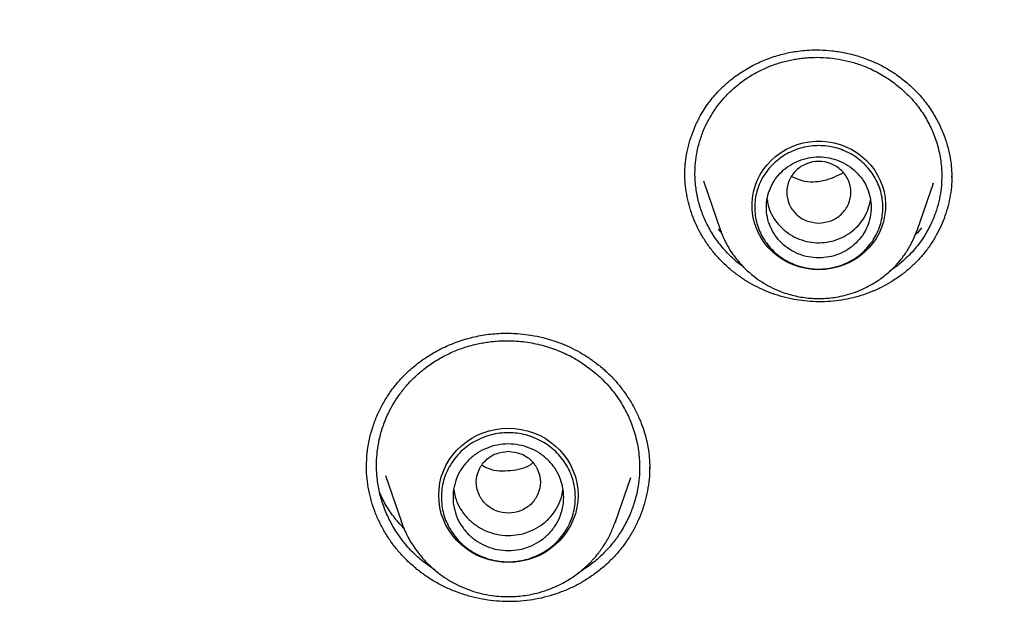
# Model space of a CAD drawing. Header units: millimetres. Extents: x 8 to 866, y 12 to 2084.
# Tile 83 of 98: x 424 to 441, y 1922 to 1933. Entities that reach past the tile are written whole.
import ezdxf

# ---------------------------------------------------------------- set-up
doc = ezdxf.new("R2010")
doc.units = ezdxf.units.MM

msp = doc.modelspace()

# ---------------------------------------------------------------- linework, layer by layer
at = {"color": 7, "linetype": 'Continuous', "lineweight": 30}
for p, q in [((440.428, 1930.009), (440.428, 1929.979)), ((436.165, 1929.924), (436.454, 1929.087)), ((439.84, 1929.087), (440.114, 1929.881)), ((440.111, 1929.882), (440.107, 1929.871)), ((436.477, 1929.033), (436.421, 1929.093)), ((436.454, 1929.087), (436.459, 1929.076)), ((436.458, 1929.076), (436.454, 1929.087)), ((439.83, 1929.063), (439.84, 1929.087)), ((439.84, 1929.087), (439.831, 1929.063)), ((436.861, 1928.44), (436.735, 1928.535)), ((430.382, 1925.007), (430.382, 1925.012)), ((435.241, 1925.01), (435.242, 1924.98)), ((430.706, 1924.863), (430.981, 1924.066)), ((434.655, 1924.066), (434.919, 1924.831)), ((430.981, 1924.066), (430.985, 1924.055)), ((434.65, 1924.055), (434.654, 1924.066)), ((434.655, 1924.066), (434.651, 1924.055)), ((431.566, 1923.231), (431.36, 1923.379))]:
    msp.add_line(p, q, dxfattribs=at)
at = {"color": 7, "linetype": 'Continuous', "lineweight": 30, "flags": 128}
for points in [[(438.147, 1928.397), (438.04, 1928.402), (437.933, 1928.417), (437.829, 1928.441), (437.727, 1928.474), (437.629, 1928.517), (437.536, 1928.568), (437.448, 1928.627), (437.366, 1928.694), (437.291, 1928.768), (437.223, 1928.848), (437.164, 1928.934), (437.113, 1929.026), (437.071, 1929.121), (437.039, 1929.22), (437.017, 1929.321), (437.004, 1929.424), (437.002, 1929.527), (437.009, 1929.63), (437.027, 1929.733), (437.054, 1929.833), (437.091, 1929.93), (437.137, 1930.023), (437.192, 1930.112), (437.256, 1930.195), (437.327, 1930.273), (437.406, 1930.343), (437.491, 1930.406), (437.582, 1930.462), (437.678, 1930.508), (437.778, 1930.546), (437.881, 1930.575), (437.986, 1930.594), (438.093, 1930.604), (438.201, 1930.604), (438.307, 1930.594), (438.413, 1930.575), (438.516, 1930.546), (438.616, 1930.508), (438.712, 1930.462), (438.803, 1930.406), (438.888, 1930.343), (438.966, 1930.273), (439.038, 1930.195), (439.101, 1930.112), (439.156, 1930.023), (439.203, 1929.93), (439.24, 1929.833), (439.267, 1929.733), (439.285, 1929.63), (439.292, 1929.527), (439.29, 1929.424), (439.277, 1929.321), (439.255, 1929.22), (439.222, 1929.121), (439.181, 1929.026), (439.13, 1928.934), (439.07, 1928.848), (439.003, 1928.768), (438.928, 1928.694), (438.846, 1928.627), (438.758, 1928.568), (438.665, 1928.517), (438.567, 1928.474), (438.465, 1928.441), (438.36, 1928.417), (438.254, 1928.402), (438.147, 1928.397)], [(432.818, 1923.37), (432.707, 1923.375), (432.598, 1923.39), (432.49, 1923.414), (432.385, 1923.448), (432.284, 1923.491), (432.188, 1923.543), (432.097, 1923.603), (432.012, 1923.671), (431.934, 1923.746), (431.863, 1923.828), (431.801, 1923.916), (431.747, 1924.009), (431.702, 1924.106), (431.667, 1924.207), (431.642, 1924.311), (431.627, 1924.416), (431.622, 1924.523), (431.627, 1924.629), (431.642, 1924.734), (431.667, 1924.838), (431.702, 1924.939), (431.747, 1925.036), (431.801, 1925.129), (431.863, 1925.217), (431.934, 1925.299), (432.012, 1925.374), (432.097, 1925.442), (432.188, 1925.502), (432.284, 1925.554), (432.385, 1925.597), (432.49, 1925.631), (432.598, 1925.655), (432.707, 1925.67), (432.818, 1925.675), (432.928, 1925.67), (433.037, 1925.655), (433.145, 1925.631), (433.25, 1925.597), (433.351, 1925.554), (433.447, 1925.502), (433.538, 1925.442), (433.623, 1925.374), (433.701, 1925.299), (433.772, 1925.217), (433.834, 1925.129), (433.888, 1925.036), (433.933, 1924.939), (433.968, 1924.838), (433.993, 1924.734), (434.009, 1924.629), (434.014, 1924.523), (434.009, 1924.416), (433.993, 1924.311), (433.968, 1924.207), (433.933, 1924.106), (433.888, 1924.009), (433.834, 1923.916), (433.772, 1923.828), (433.701, 1923.746), (433.623, 1923.671), (433.538, 1923.603), (433.447, 1923.543), (433.351, 1923.491), (433.25, 1923.448), (433.145, 1923.414), (433.037, 1923.39), (432.928, 1923.375), (432.818, 1923.37)], [(430.984, 1924.056), (430.983, 1924.059), (430.981, 1924.066)]]:
    msp.add_lwpolyline(points, dxfattribs=at)
at = {"color": 7, "linetype": 'Continuous', "lineweight": 30}
for points, knots in [([(475.901, 1919.798), (475.897, 1919.852), (475.889, 1919.971), (475.875, 1920.167), (475.858, 1920.397), (475.836, 1920.662), (475.811, 1920.961), (475.781, 1921.287), (475.746, 1921.639), (475.706, 1922.015), (475.661, 1922.416), (475.61, 1922.833), (475.556, 1923.255), (475.471, 1923.867), (475.348, 1924.67), (475.166, 1925.722), (474.948, 1926.834), (474.691, 1928.004), (474.428, 1929.073), (474.169, 1930.043), (473.922, 1930.908), (473.664, 1931.755), (473.397, 1932.579), (473.123, 1933.378), (472.88, 1934.053), (472.671, 1934.611), (472.499, 1935.056), (472.326, 1935.493), (472.152, 1935.921), (472.001, 1936.282), (471.878, 1936.571), (471.788, 1936.781), (471.709, 1936.962), (471.642, 1937.114), (471.587, 1937.238), (471.545, 1937.333), (471.51, 1937.41), (471.476, 1937.486), (471.434, 1937.579), (471.382, 1937.692), (471.323, 1937.821), (471.258, 1937.963), (471.177, 1938.137), (471.079, 1938.346), (470.961, 1938.593), (470.831, 1938.862), (470.688, 1939.152), (470.532, 1939.464), (470.363, 1939.797), (470.182, 1940.148), (469.872, 1940.735), (469.432, 1941.539), (468.853, 1942.542), (468.262, 1943.516), (467.66, 1944.462), (467.049, 1945.379), (466.428, 1946.269), (465.794, 1947.14), (465.141, 1948), (464.462, 1948.856), (463.761, 1949.704), (463.038, 1950.541), (462.293, 1951.369), (461.522, 1952.19), (460.826, 1952.9), (460.222, 1953.495), (459.729, 1953.968), (459.255, 1954.412), (458.802, 1954.826), (458.398, 1955.187), (458.042, 1955.499), (457.733, 1955.767), (457.437, 1956.018), (457.157, 1956.253), (456.856, 1956.502), (456.52, 1956.776), (456.134, 1957.085), (455.717, 1957.413), (455.269, 1957.758), (454.788, 1958.119), (454.275, 1958.497), (453.752, 1958.871), (453.223, 1959.24), (452.696, 1959.599), (452.159, 1959.956), (451.619, 1960.305), (451.08, 1960.645), (450.543, 1960.975), (450.007, 1961.296), (449.372, 1961.666), (448.638, 1962.08), (447.806, 1962.531), (446.98, 1962.96), (446.118, 1963.39), (445.221, 1963.817), (444.292, 1964.238), (443.376, 1964.635), (442.473, 1965.006), (441.556, 1965.365), (440.626, 1965.71), (439.869, 1965.975), (439.309, 1966.163), (438.932, 1966.287), (438.532, 1966.416), (438.087, 1966.555), (437.595, 1966.704), (437.053, 1966.862), (436.472, 1967.025), (435.852, 1967.191), (435.192, 1967.36), (434.507, 1967.526), (433.798, 1967.689), (433.067, 1967.846), (432.299, 1968.001), (431.495, 1968.151), (430.656, 1968.295), (429.779, 1968.431), (428.867, 1968.558), (427.918, 1968.674), (426.934, 1968.777), (425.989, 1968.858), (425.09, 1968.921), (424.24, 1968.968), (423.369, 1969.003), (422.476, 1969.025), (421.874, 1969.028), (421.569, 1969.029)], [0, 0, 0, 0, 0.0019747, 0.0043874, 0.0072424, 0.010542, 0.014288, 0.0184814, 0.0228358, 0.0275875, 0.0327368, 0.038106, 0.0434765, 0.0488477, 0.0615114, 0.0741791, 0.0892647, 0.1043561, 0.1194532, 0.1308944, 0.142288, 0.1534389, 0.1643276, 0.1749541, 0.1853185, 0.1914114, 0.1974098, 0.2033139, 0.2091236, 0.2148156, 0.2180755, 0.2209447, 0.2234234, 0.2255113, 0.2272087, 0.2285154, 0.2294396, 0.230382, 0.2316773, 0.23328, 0.2350636, 0.2370206, 0.239151, 0.2422758, 0.2457116, 0.2494584, 0.2535162, 0.2578849, 0.2625647, 0.2675554, 0.2727615, 0.2875022, 0.3019997, 0.316254, 0.3302652, 0.3440331, 0.3575579, 0.3708979, 0.3843544, 0.3979702, 0.4117451, 0.4254292, 0.4392669, 0.453258, 0.4674008, 0.4763165, 0.4847972, 0.492843, 0.5004539, 0.5076299, 0.5129632, 0.518028, 0.5228244, 0.5273524, 0.5316333, 0.5373074, 0.5434195, 0.5499694, 0.5569571, 0.5643827, 0.5722461, 0.5805473, 0.58817, 0.5961162, 0.6041064, 0.6120214, 0.6198612, 0.6276259, 0.6353153, 0.6429292, 0.6547417, 0.6663683, 0.6778091, 0.6890642, 0.7018508, 0.714365, 0.7266041, 0.7385682, 0.7502574, 0.7627979, 0.7750057, 0.7797107, 0.7844623, 0.7895914, 0.7951252, 0.8015556, 0.8084578, 0.815832, 0.823678, 0.8319958, 0.8407855, 0.849505, 0.8586441, 0.8682025, 0.8781804, 0.8885778, 0.8993945, 0.9106307, 0.9222862, 0.9343611, 0.9468553, 0.9569664, 0.9673364, 0.9779653, 0.9888532, 1, 1, 1, 1]), ([(370.402, 1920.189), (370.414, 1920.251), (370.465, 1920.53), (370.564, 1921.025), (370.701, 1921.672), (370.847, 1922.318), (371.002, 1922.962), (371.166, 1923.603), (371.339, 1924.243), (371.52, 1924.88), (371.71, 1925.515), (371.909, 1926.147), (372.116, 1926.777), (372.332, 1927.404), (372.557, 1928.028), (372.79, 1928.65), (373.031, 1929.268), (373.281, 1929.883), (373.54, 1930.495), (373.806, 1931.104), (374.081, 1931.709), (374.365, 1932.311), (374.656, 1932.909), (374.956, 1933.503), (375.264, 1934.094), (375.58, 1934.68), (375.903, 1935.263), (376.235, 1935.841), (376.575, 1936.415), (376.923, 1936.984), (377.278, 1937.549), (377.641, 1938.11), (378.011, 1938.666), (378.39, 1939.217), (378.775, 1939.763), (379.169, 1940.305), (379.569, 1940.841), (379.977, 1941.372), (380.392, 1941.898), (380.814, 1942.419), (381.244, 1942.934), (381.68, 1943.444), (382.123, 1943.948), (382.574, 1944.446), (383.031, 1944.939), (383.494, 1945.426), (383.964, 1945.906), (384.441, 1946.381), (384.925, 1946.85), (385.414, 1947.313), (385.91, 1947.769), (386.412, 1948.219), (386.921, 1948.662), (387.435, 1949.099), (387.955, 1949.53), (388.481, 1949.954), (389.013, 1950.371), (389.551, 1950.781), (390.094, 1951.185), (390.642, 1951.581), (391.196, 1951.971), (391.755, 1952.353), (392.32, 1952.728), (392.889, 1953.096), (393.464, 1953.457), (394.043, 1953.811), (394.627, 1954.157), (395.216, 1954.495), (395.809, 1954.826), (396.407, 1955.15), (397.01, 1955.466), (397.616, 1955.774), (398.227, 1956.075), (398.842, 1956.367), (399.46, 1956.652), (400.083, 1956.929), (400.709, 1957.198), (401.339, 1957.459), (401.973, 1957.712), (402.61, 1957.957), (403.25, 1958.194), (403.893, 1958.423), (404.54, 1958.644), (405.189, 1958.856), (405.841, 1959.06), (406.496, 1959.256), (407.154, 1959.443), (407.814, 1959.622), (408.476, 1959.792), (409.141, 1959.955), (409.808, 1960.108), (410.477, 1960.253), (411.148, 1960.39), (411.821, 1960.518), (412.495, 1960.638), (413.171, 1960.749), (413.849, 1960.851), (414.528, 1960.945), (415.208, 1961.03), (415.889, 1961.107), (416.571, 1961.175), (417.254, 1961.234), (417.938, 1961.284), (418.622, 1961.326), (419.307, 1961.359), (419.992, 1961.384), (420.678, 1961.399), (421.363, 1961.406), (422.049, 1961.404), (422.735, 1961.394), (423.42, 1961.375), (424.105, 1961.347), (424.79, 1961.31), (425.474, 1961.265), (426.158, 1961.211), (426.84, 1961.148), (427.522, 1961.077), (428.203, 1960.997), (428.882, 1960.909), (429.561, 1960.811), (430.238, 1960.705), (430.913, 1960.591), (431.587, 1960.468), (432.259, 1960.336), (432.929, 1960.196), (433.597, 1960.048), (434.263, 1959.891), (434.927, 1959.725), (435.589, 1959.551), (436.248, 1959.369), (436.904, 1959.178), (437.558, 1958.979), (438.209, 1958.772), (438.857, 1958.556), (439.503, 1958.332), (440.145, 1958.1), (440.784, 1957.86), (441.419, 1957.612), (442.051, 1957.356), (442.68, 1957.091), (443.305, 1956.819), (443.926, 1956.539), (444.543, 1956.251), (445.156, 1955.955), (445.765, 1955.652), (446.37, 1955.34), (446.97, 1955.021), (447.566, 1954.695), (448.158, 1954.361), (448.745, 1954.019), (449.327, 1953.67), (449.905, 1953.313), (450.477, 1952.95), (451.045, 1952.579), (451.607, 1952.201), (452.164, 1951.815), (452.716, 1951.423), (453.262, 1951.024), (453.803, 1950.618), (454.338, 1950.205), (454.868, 1949.785), (455.392, 1949.358), (455.909, 1948.925), (456.421, 1948.485), (456.927, 1948.039), (457.427, 1947.587), (457.92, 1947.128), (458.407, 1946.663), (458.888, 1946.192), (459.362, 1945.715), (459.83, 1945.231), (460.291, 1944.742), (460.745, 1944.247), (461.193, 1943.746), (461.633, 1943.24), (462.067, 1942.728), (462.493, 1942.211), (462.913, 1941.688), (463.325, 1941.16), (463.73, 1940.627), (464.127, 1940.089), (464.517, 1939.545), (464.9, 1938.997), (465.275, 1938.444), (465.643, 1937.886), (466.003, 1937.324), (466.355, 1936.757), (466.699, 1936.186), (467.036, 1935.61), (467.365, 1935.03), (467.685, 1934.446), (467.998, 1933.858), (468.303, 1933.266), (468.599, 1932.67), (468.887, 1932.071), (469.167, 1931.467), (469.439, 1930.861), (469.702, 1930.251), (469.957, 1929.637), (470.204, 1929.021), (470.442, 1928.401), (470.672, 1927.779), (470.893, 1927.153), (471.105, 1926.525), (471.309, 1925.894), (471.505, 1925.261), (471.691, 1924.625), (471.869, 1923.987), (472.038, 1923.347), (472.198, 1922.704), (472.35, 1922.06), (472.493, 1921.414), (472.626, 1920.766), (472.717, 1920.299), (472.762, 1920.049), (472.768, 1920.015)], [0, 0, 0, 0, 0.001359, 0.006089, 0.01082, 0.01555, 0.02028, 0.02501, 0.029741, 0.034471, 0.039201, 0.043931, 0.048662, 0.053392, 0.058122, 0.062852, 0.067582, 0.072312, 0.077042, 0.081772, 0.086502, 0.091232, 0.095963, 0.100693, 0.105423, 0.110152, 0.114882, 0.119612, 0.124342, 0.129072, 0.133802, 0.138532, 0.143262, 0.147992, 0.152721, 0.157451, 0.162181, 0.166911, 0.17164, 0.17637, 0.1811, 0.185829, 0.190559, 0.195289, 0.200018, 0.204748, 0.209477, 0.214207, 0.218936, 0.223666, 0.228395, 0.233125, 0.237854, 0.242584, 0.247313, 0.252043, 0.256772, 0.261501, 0.266231, 0.27096, 0.275689, 0.280418, 0.285148, 0.289877, 0.294606, 0.299335, 0.304065, 0.308794, 0.313523, 0.318252, 0.322981, 0.32771, 0.332439, 0.337169, 0.341898, 0.346627, 0.351356, 0.356085, 0.360814, 0.365543, 0.370272, 0.375001, 0.37973, 0.384459, 0.389188, 0.393917, 0.398646, 0.403375, 0.408103, 0.412832, 0.417561, 0.42229, 0.427019, 0.431748, 0.436477, 0.441206, 0.445935, 0.450663, 0.455392, 0.460121, 0.46485, 0.469579, 0.474308, 0.479037, 0.483765, 0.488494, 0.493223, 0.497952, 0.502681, 0.50741, 0.512138, 0.516867, 0.521596, 0.526325, 0.531054, 0.535783, 0.540512, 0.54524, 0.549969, 0.554698, 0.559427, 0.564156, 0.568885, 0.573614, 0.578342, 0.583071, 0.5878, 0.592529, 0.597258, 0.601987, 0.606716, 0.611445, 0.616174, 0.620903, 0.625632, 0.63036, 0.635089, 0.639818, 0.644547, 0.649276, 0.654005, 0.658734, 0.663464, 0.668193, 0.672922, 0.677651, 0.68238, 0.687109, 0.691838, 0.696567, 0.701296, 0.706025, 0.710755, 0.715484, 0.720213, 0.724942, 0.729671, 0.734401, 0.73913, 0.743859, 0.748589, 0.753318, 0.758047, 0.762777, 0.767506, 0.772235, 0.776965, 0.781694, 0.786424, 0.791153, 0.795883, 0.800612, 0.805342, 0.810071, 0.814801, 0.819531, 0.82426, 0.82899, 0.833719, 0.838449, 0.843179, 0.847909, 0.852638, 0.857368, 0.862098, 0.866828, 0.871557, 0.876287, 0.881017, 0.885747, 0.890477, 0.895207, 0.899937, 0.904667, 0.909397, 0.914127, 0.918857, 0.923587, 0.928317, 0.933047, 0.937777, 0.942507, 0.947237, 0.951967, 0.956697, 0.961428, 0.966158, 0.970888, 0.975618, 0.980348, 0.985079, 0.989809, 0.994539, 0.999269, 1, 1, 1, 1]), ([(435.848, 1930.021), (435.848, 1930.068), (435.85, 1930.17), (435.868, 1930.338), (435.905, 1930.522), (435.962, 1930.71), (436.035, 1930.89), (436.135, 1931.085), (436.27, 1931.29), (436.448, 1931.497), (436.65, 1931.676), (436.872, 1931.83), (437.105, 1931.954), (437.305, 1932.035), (437.465, 1932.084), (437.582, 1932.114), (437.702, 1932.139), (437.835, 1932.159), (437.99, 1932.172), (438.172, 1932.175), (438.38, 1932.161), (438.582, 1932.129), (438.772, 1932.083), (438.945, 1932.027), (439.124, 1931.954), (439.306, 1931.86), (439.49, 1931.746), (439.605, 1931.653), (439.664, 1931.606)], [0, 0, 0, 0, 0.030267, 0.064743, 0.103468, 0.143054, 0.181709, 0.219379, 0.273944, 0.327055, 0.379687, 0.431967, 0.483282, 0.532264, 0.555857, 0.578842, 0.601219, 0.625694, 0.655197, 0.68967, 0.728987, 0.773158, 0.80533, 0.839698, 0.876292, 0.915155, 0.956355, 1, 1, 1, 1]), ([(436.735, 1928.535), (436.673, 1928.592), (436.549, 1928.706), (436.389, 1928.904), (436.279, 1929.08), (436.207, 1929.222), (436.162, 1929.325), (436.123, 1929.43), (436.09, 1929.538), (436.063, 1929.649), (436.042, 1929.761), (436.027, 1929.887), (436.019, 1930.03), (436.024, 1930.196), (436.046, 1930.376), (436.089, 1930.569), (436.157, 1930.771), (436.243, 1930.954), (436.339, 1931.114), (436.438, 1931.252), (436.568, 1931.403), (436.73, 1931.556), (436.923, 1931.698), (437.118, 1931.811), (437.287, 1931.886), (437.425, 1931.936), (437.531, 1931.968), (437.634, 1931.993), (437.734, 1932.013), (437.83, 1932.027), (437.922, 1932.037), (438.054, 1932.046), (438.226, 1932.046), (438.439, 1932.025), (438.647, 1931.984), (438.869, 1931.919), (439.101, 1931.821), (439.336, 1931.688), (439.475, 1931.578), (439.544, 1931.523)], [0, 0, 0, 0, 0.038282, 0.077328, 0.117138, 0.134442, 0.151886, 0.16947, 0.187193, 0.205056, 0.223059, 0.2412, 0.264894, 0.291071, 0.31973, 0.350865, 0.384473, 0.42055, 0.445977, 0.472499, 0.500114, 0.53902, 0.575731, 0.610252, 0.642586, 0.660086, 0.676873, 0.692949, 0.708312, 0.722965, 0.736906, 0.750138, 0.782527, 0.814582, 0.846306, 0.8777, 0.919039, 0.959803, 1, 1, 1, 1]), ([(439.544, 1931.523), (439.607, 1931.466), (439.733, 1931.351), (439.893, 1931.15), (440.031, 1930.929), (440.14, 1930.688), (440.217, 1930.432), (440.254, 1930.191), (440.26, 1929.978), (440.249, 1929.794), (440.219, 1929.609), (440.168, 1929.414), (440.09, 1929.212), (440.002, 1929.043), (439.91, 1928.9), (439.824, 1928.786), (439.727, 1928.675), (439.618, 1928.568), (439.502, 1928.469), (439.411, 1928.401), (439.362, 1928.371), (439.356, 1928.367)], [0, 0, 0, 0, 0.0674426, 0.1362036, 0.2062925, 0.277719, 0.3504931, 0.4246246, 0.4779915, 0.525439, 0.5768613, 0.6322643, 0.6916543, 0.7550383, 0.7882451, 0.8306088, 0.8711023, 0.9085924, 0.9538961, 0.9938487, 1, 1, 1, 1]), ([(439.664, 1931.606), (439.731, 1931.544), (439.862, 1931.424), (440.024, 1931.22), (440.158, 1931.01), (440.263, 1930.797), (440.341, 1930.585), (440.394, 1930.378), (440.425, 1930.186), (440.428, 1930.064), (440.43, 1930.008)], [0, 0, 0, 0, 0.1451318, 0.2853968, 0.4206192, 0.5505388, 0.6749198, 0.793613, 0.9065829, 1, 1, 1, 1]), ([(438.147, 1929.198), (438.075, 1929.206), (437.931, 1929.223), (437.747, 1929.344), (437.626, 1929.52), (437.582, 1929.728), (437.626, 1929.936), (437.747, 1930.113), (437.931, 1930.23), (438.147, 1930.273), (438.362, 1930.23), (438.546, 1930.113), (438.667, 1929.936), (438.712, 1929.728), (438.667, 1929.52), (438.546, 1929.344), (438.362, 1929.223), (438.219, 1929.206), (438.147, 1929.198)], [0, 0, 0, 0, 0.0625, 0.125, 0.1875, 0.25, 0.3125, 0.375, 0.4375, 0.5, 0.5625, 0.625, 0.6875, 0.75, 0.8125, 0.875, 0.9375, 1, 1, 1, 1]), ([(436.62, 1928.41), (436.558, 1928.466), (436.45, 1928.564), (436.315, 1928.722), (436.205, 1928.874), (436.108, 1929.036), (436.025, 1929.204), (435.957, 1929.377), (435.905, 1929.555), (435.869, 1929.738), (435.849, 1929.904), (435.849, 1930.007), (435.849, 1930.048)], [0, 0, 0, 0, 0.131488, 0.230175, 0.328863, 0.430404, 0.531946, 0.630931, 0.729915, 0.831801, 0.933684, 1, 1, 1, 1]), ([(440.43, 1930.011), (440.43, 1929.991), (440.432, 1929.911), (440.419, 1929.77), (440.39, 1929.587), (440.344, 1929.408), (440.284, 1929.236), (440.209, 1929.068), (440.119, 1928.906), (440.014, 1928.751), (439.896, 1928.606), (439.764, 1928.47), (439.619, 1928.344), (439.464, 1928.232), (439.302, 1928.135), (439.135, 1928.051), (438.959, 1927.981), (438.776, 1927.924), (438.588, 1927.882), (438.395, 1927.854), (438.198, 1927.843), (438.002, 1927.849), (437.811, 1927.87), (437.623, 1927.905), (437.437, 1927.956), (437.257, 1928.021), (437.086, 1928.098), (436.923, 1928.189), (436.766, 1928.291), (436.668, 1928.37), (436.62, 1928.41)], [0, 0, 0, 0, 0.011747, 0.047838, 0.084986, 0.122134, 0.158196, 0.194257, 0.231322, 0.268387, 0.305093, 0.341799, 0.379642, 0.417486, 0.453208, 0.488931, 0.525633, 0.562334, 0.599037, 0.63574, 0.673565, 0.711391, 0.747246, 0.7831, 0.81997, 0.856841, 0.892142, 0.927442, 0.963721, 1, 1, 1, 1]), ([(438.566, 1930.059), (438.458, 1930.007), (438.24, 1929.901), (437.913, 1929.891), (437.742, 1929.969), (437.684, 1929.995)], [0, 0, 0, 0, 0.394623, 0.791719, 1, 1, 1, 1]), ([(437.261, 1929.603), (437.265, 1929.571), (437.277, 1929.483), (437.334, 1929.347), (437.424, 1929.199), (437.508, 1929.119), (437.55, 1929.079)], [0, 0, 0, 0, 0.158273, 0.438849, 0.719424, 1, 1, 1, 1]), ([(437.55, 1929.079), (437.596, 1929.044), (437.689, 1928.973), (437.852, 1928.903), (438.024, 1928.863), (438.202, 1928.857), (438.377, 1928.884), (438.543, 1928.943), (438.695, 1929.033), (438.825, 1929.149), (438.928, 1929.288), (439.002, 1929.438), (439.024, 1929.543), (439.034, 1929.593)], [0, 0, 0, 0, 0.091819, 0.1836381, 0.2754571, 0.3672761, 0.4590952, 0.5509142, 0.6427332, 0.7345523, 0.8263713, 0.9181903, 1, 1, 1, 1]), ([(436.459, 1929.076), (436.486, 1929.006), (436.544, 1928.86), (436.671, 1928.654), (436.831, 1928.459), (437, 1928.304), (437.166, 1928.186), (437.317, 1928.099), (437.5, 1928.016), (437.715, 1927.948), (437.962, 1927.906), (438.206, 1927.898), (438.419, 1927.919), (438.603, 1927.958), (438.766, 1928.007), (438.936, 1928.078), (439.11, 1928.172), (439.283, 1928.294), (439.436, 1928.432), (439.566, 1928.579), (439.673, 1928.731), (439.764, 1928.893), (439.809, 1929.008), (439.83, 1929.063)], [0, 0, 0, 0, 0.051513, 0.107425, 0.165174, 0.224901, 0.265475, 0.305508, 0.344956, 0.403011, 0.459773, 0.515253, 0.569462, 0.605431, 0.644139, 0.686031, 0.73114, 0.779497, 0.831131, 0.872034, 0.9148, 0.959431, 1, 1, 1, 1]), ([(439.91, 1929.116), (439.88, 1929.078), (439.847, 1929.036), (439.808, 1929), (439.805, 1928.997)], [0, 0, 0, 0, 0.9257829, 1, 1, 1, 1]), ([(430.381, 1925.012), (430.384, 1925.092), (430.389, 1925.251), (430.429, 1925.484), (430.489, 1925.703), (430.568, 1925.907), (430.661, 1926.094), (430.768, 1926.268), (430.886, 1926.427), (431.015, 1926.571), (431.177, 1926.724), (431.378, 1926.878), (431.625, 1927.026), (431.888, 1927.144), (432.162, 1927.232), (432.441, 1927.288), (432.676, 1927.308), (432.87, 1927.307), (433.031, 1927.297), (433.215, 1927.274), (433.394, 1927.237), (433.564, 1927.189), (433.72, 1927.134), (433.882, 1927.065), (434.048, 1926.979), (434.217, 1926.875), (434.325, 1926.793), (434.38, 1926.75)], [0, 0, 0, 0, 0.046799, 0.092971, 0.136479, 0.177323, 0.216676, 0.254936, 0.292086, 0.328165, 0.363374, 0.416001, 0.46875, 0.521583, 0.574024, 0.625598, 0.676306, 0.701595, 0.7305, 0.763917, 0.801854, 0.829674, 0.859532, 0.891449, 0.925461, 0.961619, 1, 1, 1, 1]), ([(431.36, 1923.379), (431.293, 1923.437), (431.157, 1923.555), (430.981, 1923.762), (430.859, 1923.946), (430.778, 1924.097), (430.727, 1924.205), (430.682, 1924.317), (430.643, 1924.431), (430.611, 1924.549), (430.586, 1924.669), (430.565, 1924.803), (430.553, 1924.958), (430.553, 1925.137), (430.572, 1925.331), (430.612, 1925.539), (430.679, 1925.757), (430.765, 1925.954), (430.862, 1926.128), (430.963, 1926.277), (431.096, 1926.442), (431.263, 1926.608), (431.462, 1926.765), (431.665, 1926.892), (431.842, 1926.978), (431.987, 1927.036), (432.1, 1927.074), (432.209, 1927.105), (432.316, 1927.129), (432.419, 1927.148), (432.519, 1927.162), (432.685, 1927.178), (432.919, 1927.181), (433.218, 1927.146), (433.507, 1927.074), (433.781, 1926.968), (434.036, 1926.833), (434.188, 1926.719), (434.264, 1926.662)], [0, 0, 0, 0, 0.038253, 0.077287, 0.117101, 0.134412, 0.151866, 0.169462, 0.187202, 0.205084, 0.223108, 0.241275, 0.265264, 0.29165, 0.320429, 0.351598, 0.385154, 0.421095, 0.446386, 0.472735, 0.500141, 0.538593, 0.574984, 0.609315, 0.641588, 0.659112, 0.675965, 0.692146, 0.707658, 0.7225, 0.736672, 0.750174, 0.793057, 0.835438, 0.877318, 0.918703, 0.959596, 1, 1, 1, 1]), ([(434.264, 1926.662), (434.332, 1926.603), (434.471, 1926.483), (434.649, 1926.272), (434.803, 1926.038), (434.926, 1925.782), (435.016, 1925.507), (435.062, 1925.244), (435.074, 1925.015), (435.065, 1924.818), (435.039, 1924.626), (434.99, 1924.421), (434.915, 1924.207), (434.822, 1924.015), (434.712, 1923.836), (434.596, 1923.68), (434.457, 1923.526), (434.31, 1923.391), (434.161, 1923.279), (434.064, 1923.214), (434.016, 1923.187), (434.015, 1923.187)], [0, 0, 0, 0, 0.064982, 0.131318, 0.199014, 0.268077, 0.338512, 0.410325, 0.464357, 0.508143, 0.555887, 0.607594, 0.663268, 0.722912, 0.764897, 0.816605, 0.864496, 0.915964, 0.960885, 0.999251, 1, 1, 1, 1]), ([(434.38, 1926.75), (434.434, 1926.704), (434.54, 1926.614), (434.677, 1926.466), (434.795, 1926.318), (434.904, 1926.157), (435.002, 1925.985), (435.083, 1925.806), (435.143, 1925.641), (435.185, 1925.492), (435.213, 1925.36), (435.233, 1925.229), (435.243, 1925.104), (435.244, 1925.021), (435.244, 1924.985)], [0, 0, 0, 0, 0.1024603, 0.1995913, 0.2913407, 0.3776265, 0.484023, 0.5804293, 0.6667779, 0.7430657, 0.8093329, 0.8670263, 0.9408064, 1, 1, 1, 1]), ([(432.818, 1925.278), (432.746, 1925.27), (432.602, 1925.253), (432.418, 1925.132), (432.297, 1924.956), (432.253, 1924.748), (432.297, 1924.54), (432.418, 1924.363), (432.602, 1924.246), (432.818, 1924.204), (433.033, 1924.246), (433.217, 1924.363), (433.338, 1924.54), (433.382, 1924.748), (433.338, 1924.956), (433.217, 1925.132), (433.033, 1925.253), (432.889, 1925.27), (432.818, 1925.278)], [0, 0, 0, 0, 0.0625, 0.125, 0.1875, 0.25, 0.3125, 0.375, 0.4375, 0.5, 0.5625, 0.625, 0.6875, 0.75, 0.8125, 0.875, 0.9375, 1, 1, 1, 1]), ([(431.249, 1923.251), (431.189, 1923.302), (431.079, 1923.396), (430.936, 1923.551), (430.812, 1923.708), (430.702, 1923.875), (430.607, 1924.051), (430.528, 1924.232), (430.465, 1924.418), (430.418, 1924.61), (430.39, 1924.806), (430.378, 1924.946), (430.381, 1925.021), (430.381, 1925.031)], [0, 0, 0, 0, 0.1134978, 0.2091011, 0.3047062, 0.4030683, 0.501431, 0.5970255, 0.6926188, 0.7909819, 0.8893422, 0.9848477, 1, 1, 1, 1]), ([(435.243, 1925.01), (435.242, 1924.956), (435.241, 1924.836), (435.217, 1924.65), (435.177, 1924.458), (435.121, 1924.271), (435.049, 1924.09), (434.961, 1923.914), (434.857, 1923.745), (434.739, 1923.585), (434.605, 1923.434), (434.456, 1923.294), (434.297, 1923.168), (434.13, 1923.057), (433.957, 1922.961), (433.774, 1922.878), (433.583, 1922.809), (433.386, 1922.756), (433.183, 1922.718), (432.975, 1922.698), (432.767, 1922.694), (432.563, 1922.708), (432.363, 1922.737), (432.164, 1922.783), (431.967, 1922.845), (431.777, 1922.922), (431.593, 1923.015), (431.415, 1923.123), (431.304, 1923.208), (431.249, 1923.251)], [0, 0, 0, 0, 0.030774, 0.06843, 0.106088, 0.142483, 0.178878, 0.216281, 0.253682, 0.290839, 0.327995, 0.366309, 0.404625, 0.440681, 0.476737, 0.513778, 0.550818, 0.587935, 0.62505, 0.663299, 0.701549, 0.737826, 0.774104, 0.811409, 0.848714, 0.885973, 0.923232, 0.961616, 1, 1, 1, 1]), ([(433.236, 1925.08), (433.223, 1925.069), (433.12, 1924.982), (432.852, 1924.933), (432.554, 1924.933), (432.408, 1925.013), (432.368, 1925.035)], [0, 0, 0, 0, 0.055542, 0.453427, 0.851048, 1, 1, 1, 1]), ([(431.881, 1924.619), (431.888, 1924.576), (431.904, 1924.474), (431.971, 1924.323), (432.071, 1924.17), (432.161, 1924.088), (432.207, 1924.047)], [0, 0, 0, 0, 0.1933, 0.4622, 0.7311, 1, 1, 1, 1]), ([(432.207, 1924.047), (432.257, 1924.011), (432.357, 1923.939), (432.53, 1923.87), (432.713, 1923.832), (432.901, 1923.83), (433.085, 1923.863), (433.259, 1923.931), (433.416, 1924.029), (433.55, 1924.156), (433.655, 1924.305), (433.727, 1924.46), (433.746, 1924.567), (433.755, 1924.615)], [0, 0, 0, 0, 0.092502, 0.185004, 0.277506, 0.370008, 0.46251, 0.555012, 0.647514, 0.740016, 0.832518, 0.92502, 1, 1, 1, 1]), ([(431.029, 1923.947), (430.987, 1923.991), (430.889, 1924.097), (430.757, 1924.285), (430.657, 1924.451), (430.616, 1924.552), (430.607, 1924.574)], [0, 0, 0, 0, 0.237366, 0.563385, 0.902949, 1, 1, 1, 1]), ([(430.985, 1924.055), (431.015, 1923.979), (431.078, 1923.82), (431.2, 1923.624), (431.329, 1923.458), (431.456, 1923.323), (431.598, 1923.199), (431.753, 1923.089), (431.917, 1922.994), (432.088, 1922.917), (432.263, 1922.857), (432.441, 1922.815), (432.648, 1922.785), (432.882, 1922.777), (433.113, 1922.8), (433.314, 1922.842), (433.491, 1922.896), (433.675, 1922.972), (433.864, 1923.075), (434.052, 1923.207), (434.217, 1923.356), (434.358, 1923.516), (434.474, 1923.681), (434.575, 1923.861), (434.625, 1923.991), (434.65, 1924.055)], [0, 0, 0, 0, 0.051518, 0.107219, 0.145402, 0.18445, 0.224402, 0.264847, 0.304748, 0.344066, 0.382803, 0.420964, 0.458552, 0.513841, 0.567859, 0.603698, 0.642267, 0.684006, 0.728946, 0.777115, 0.828537, 0.869264, 0.911839, 0.956265, 1, 1, 1, 1])]:
    msp.add_open_spline(points, degree=3, knots=knots, dxfattribs=at)
for points in [[(439.247, 1929.468), (439.245, 1929.422), (439.241, 1929.329), (439.212, 1929.193), (439.166, 1929.061), (439.102, 1928.936), (439.022, 1928.821), (438.927, 1928.716), (438.818, 1928.624), (438.698, 1928.547), (438.569, 1928.486), (438.432, 1928.441), (438.291, 1928.414), (438.147, 1928.405), (438.003, 1928.414), (437.861, 1928.441), (437.725, 1928.486), (437.595, 1928.547), (437.475, 1928.624), (437.367, 1928.716), (437.272, 1928.821), (437.191, 1928.936), (437.128, 1929.061), (437.081, 1929.193), (437.053, 1929.329), (437.044, 1929.468), (437.053, 1929.607), (437.081, 1929.743), (437.128, 1929.875), (437.191, 1929.999), (437.272, 1930.115), (437.367, 1930.219), (437.475, 1930.311), (437.595, 1930.388), (437.725, 1930.45), (437.861, 1930.495), (438.003, 1930.522), (438.147, 1930.531), (438.291, 1930.522), (438.432, 1930.495), (438.569, 1930.45), (438.698, 1930.388), (438.818, 1930.311), (438.927, 1930.219), (439.022, 1930.115), (439.102, 1929.999), (439.166, 1929.875), (439.212, 1929.743), (439.241, 1929.607), (439.245, 1929.514), (439.247, 1929.468)], [(438.147, 1928.601), (438.206, 1928.604), (438.324, 1928.61), (438.493, 1928.662), (438.65, 1928.742), (438.787, 1928.851), (438.9, 1928.983), (438.984, 1929.134), (439.035, 1929.298), (439.053, 1929.468), (439.035, 1929.638), (438.984, 1929.802), (438.9, 1929.953), (438.787, 1930.085), (438.65, 1930.194), (438.493, 1930.274), (438.324, 1930.324), (438.147, 1930.341), (437.97, 1930.324), (437.8, 1930.274), (437.644, 1930.194), (437.506, 1930.085), (437.394, 1929.953), (437.31, 1929.802), (437.258, 1929.638), (437.241, 1929.468), (437.258, 1929.298), (437.31, 1929.134), (437.394, 1928.983), (437.506, 1928.851), (437.644, 1928.742), (437.8, 1928.662), (437.97, 1928.61), (438.088, 1928.604), (438.147, 1928.601)], [(433.968, 1924.489), (433.966, 1924.44), (433.962, 1924.344), (433.931, 1924.201), (433.883, 1924.063), (433.816, 1923.933), (433.733, 1923.812), (433.633, 1923.703), (433.52, 1923.607), (433.394, 1923.526), (433.259, 1923.462), (433.116, 1923.415), (432.968, 1923.387), (432.818, 1923.377), (432.667, 1923.387), (432.519, 1923.415), (432.376, 1923.462), (432.241, 1923.526), (432.115, 1923.607), (432.002, 1923.703), (431.903, 1923.812), (431.819, 1923.933), (431.752, 1924.063), (431.704, 1924.201), (431.674, 1924.344), (431.664, 1924.489), (431.674, 1924.634), (431.704, 1924.776), (431.752, 1924.914), (431.819, 1925.044), (431.903, 1925.165), (432.002, 1925.275), (432.115, 1925.37), (432.241, 1925.451), (432.376, 1925.515), (432.519, 1925.562), (432.667, 1925.591), (432.818, 1925.6), (432.968, 1925.591), (433.116, 1925.562), (433.259, 1925.515), (433.394, 1925.451), (433.52, 1925.37), (433.633, 1925.275), (433.733, 1925.165), (433.816, 1925.044), (433.883, 1924.914), (433.931, 1924.776), (433.962, 1924.634), (433.966, 1924.537), (433.968, 1924.489)], [(432.818, 1923.573), (432.755, 1923.577), (432.631, 1923.583), (432.452, 1923.638), (432.286, 1923.723), (432.141, 1923.837), (432.023, 1923.977), (431.934, 1924.136), (431.88, 1924.309), (431.861, 1924.489), (431.88, 1924.668), (431.934, 1924.841), (432.023, 1925.001), (432.141, 1925.14), (432.286, 1925.255), (432.452, 1925.34), (432.631, 1925.392), (432.818, 1925.41), (433.004, 1925.392), (433.183, 1925.34), (433.349, 1925.255), (433.494, 1925.14), (433.613, 1925.001), (433.701, 1924.841), (433.755, 1924.668), (433.774, 1924.489), (433.755, 1924.309), (433.701, 1924.136), (433.613, 1923.977), (433.494, 1923.837), (433.349, 1923.723), (433.183, 1923.638), (433.004, 1923.583), (432.88, 1923.577), (432.818, 1923.573)]]:
    msp.add_open_spline(points, degree=3, dxfattribs=at)

doc.saveas('drawing.dxf')
